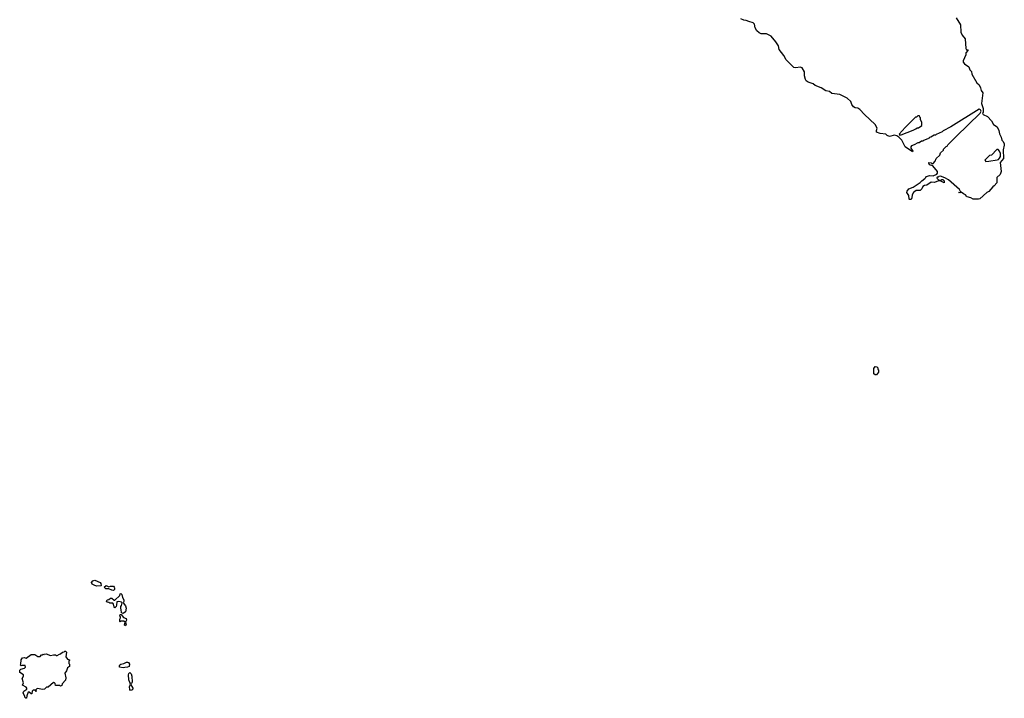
# Model space of a CAD drawing. Extents: x 2708302 to 2968450, y 494490 to 722710.
# Tile 250 of 256: x 2880353 to 2893500, y 690590 to 699653. Entities that reach past the tile are written whole.
import ezdxf

# ---------------------------------------------------------------- set-up
doc = ezdxf.new("R2010")
doc.units = 0

msp = doc.modelspace()

# ---------------------------------------------------------------- linework, layer by layer
at = {"layer": '0CON20XD'}
for points in [[(2892855, 699677), (2892914, 699585), (2892918, 699485), (2892936, 699446), (2892979, 699395), (2892988, 699268), (2892995, 699250), (2893015, 699250), (2893018, 699245), (2892988, 699212), (2892987, 699185), (2892952, 699105), (2892952, 699085), (2892967, 699065), (2893025, 699024), (2893039, 698985), (2893060, 698960), (2893067, 698925), (2893131, 698811), (2893164, 698784), (2893184, 698745), (2893189, 698705), (2893214, 698675), (2893196, 698535), (2893216, 698465), (2893218, 698435), (2893217, 698415), (2893210, 698405), (2893216, 698385), (2893275, 698362), (2893330, 698300), (2893356, 698255), (2893403, 698223), (2893426, 698175), (2893435, 698130), (2893457, 698085), (2893466, 698045), (2893484, 698024), (2893496, 697995), (2893500, 697975), (2893486, 697915), (2893489, 697801), (2893446, 697745), (2893456, 697624), (2893443, 697587), (2893400, 697545), (2893400, 697475), (2893366, 697434), (2893345, 697420), (2893295, 697357), (2893265, 697343), (2893175, 697262), (2893155, 697254), (2893085, 697254), (2893053, 697273), (2893006, 697286), (2892994, 697294), (2892982, 697315), (2892955, 697327), (2892925, 697350), (2892905, 697340), (2892890, 697345), (2892920, 697350), (2892903, 697385), (2892754, 697514), (2892705, 697542), (2892648, 697562), (2892625, 697560), (2892615, 697550), (2892602, 697548), (2892600, 697535), (2892625, 697510), (2892655, 697510), (2892665, 697518), (2892677, 697517), (2892695, 697500), (2892698, 697472), (2892645, 697500), (2892625, 697500), (2892565, 697477), (2892525, 697482), (2892466, 697444), (2892435, 697440), (2892412, 697425), (2892398, 697395), (2892375, 697370), (2892325, 697372), (2892288, 697345), (2892270, 697315), (2892266, 697274), (2892255, 697252), (2892235, 697250), (2892230, 697255), (2892223, 697305), (2892200, 697345), (2892203, 697365), (2892226, 697394), (2892282, 697415), (2892375, 697478), (2892397, 697503), (2892439, 697531), (2892452, 697545), (2892455, 697558), (2892505, 697573), (2892552, 697568), (2892599, 697591), (2892610, 697605), (2892610, 697625), (2892545, 697700), (2892502, 697715), (2892492, 697735), (2892493, 697747), (2892525, 697740), (2892535, 697730), (2892548, 697732), (2892578, 697762), (2892592, 697798), (2892638, 697842), (2892650, 697875), (2892688, 697912), (2892690, 697925), (2892725, 697960), (2892738, 697962), (2892745, 697980), (2892855, 698092), (2893178, 698405), (2893189, 698429), (2893180, 698450), (2893165, 698457), (2892785, 698223), (2892682, 698168), (2892670, 698155), (2892592, 698118), (2892585, 698110), (2892565, 698110), (2892518, 698082), (2892502, 698078), (2892498, 698072), (2892482, 698068), (2892478, 698062), (2892422, 698038), (2892415, 698030), (2892395, 698030), (2892365, 698010), (2892345, 698010), (2892298, 697982), (2892262, 697968), (2892250, 697955), (2892250, 697935), (2892280, 697895), (2892275, 697890), (2892175, 697953), (2892132, 698045), (2892092, 698085), (2892065, 698103), (2892035, 698110), (2891965, 698092), (2891937, 698107), (2891920, 698125), (2891844, 698134), (2891795, 698152), (2891793, 698173), (2891804, 698205), (2891774, 698254), (2891635, 698385), (2891573, 698453), (2891545, 698470), (2891510, 698475), (2891487, 698487), (2891465, 698520), (2891451, 698561), (2891404, 698604), (2891305, 698652), (2891199, 698669), (2891164, 698694), (2891115, 698701), (2891055, 698741), (2890975, 698774), (2890950, 698795), (2890879, 698819), (2890856, 698836), (2890844, 698855), (2890832, 698905), (2890834, 698955), (2890800, 699010), (2890775, 699019), (2890715, 699010), (2890688, 699015), (2890589, 699115), (2890554, 699174), (2890496, 699255), (2890483, 699303), (2890451, 699355), (2890385, 699434), (2890325, 699464), (2890255, 699466), (2890229, 699479), (2890197, 699505), (2890173, 699545), (2890163, 699595), (2890145, 699611), (2890088, 699628), (2890055, 699644), (2890020, 699645), (2889984, 699664)], [(2892105, 698110), (2892125, 698113), (2892285, 698178), (2892320, 698195), (2892335, 698210), (2892355, 698210), (2892398, 698242), (2892400, 698285), (2892380, 698315), (2892380, 698345), (2892372, 698352), (2892368, 698368), (2892345, 698370), (2892328, 698352), (2892315, 698350), (2892178, 698215), (2892098, 698125), (2892105, 698110)], [(2893255, 697760), (2893295, 697762), (2893405, 697780), (2893424, 697786), (2893438, 697802), (2893447, 697825), (2893448, 697865), (2893438, 697898), (2893418, 697918), (2893402, 697918), (2893328, 697842), (2893302, 697838), (2893242, 697778), (2893255, 697760)], [(2891795, 694910), (2891775, 694910), (2891760, 694925), (2891760, 694995), (2891775, 695020), (2891798, 695018), (2891810, 695005), (2891812, 694982), (2891820, 694975), (2891820, 694945), (2891795, 694910)], [(2881385, 692087), (2881356, 692096), (2881322, 692115), (2881314, 692135), (2881331, 692159), (2881356, 692166), (2881427, 692135), (2881437, 692123), (2881440, 692095), (2881435, 692090), (2881385, 692087)], [(2881605, 692032), (2881584, 692034), (2881545, 692050), (2881503, 692053), (2881480, 692075), (2881507, 692097), (2881545, 692080), (2881565, 692088), (2881605, 692087), (2881616, 692076), (2881618, 692065), (2881617, 692045), (2881605, 692032)], [(2881735, 691722), (2881713, 691733), (2881710, 691775), (2881702, 691785), (2881702, 691815), (2881712, 691828), (2881720, 691865), (2881712, 691872), (2881675, 691882), (2881652, 691878), (2881647, 691833), (2881640, 691815), (2881625, 691800), (2881613, 691813), (2881608, 691848), (2881595, 691860), (2881555, 691860), (2881545, 691870), (2881520, 691875), (2881510, 691885), (2881518, 691892), (2881520, 691905), (2881545, 691910), (2881565, 691928), (2881585, 691928), (2881615, 691900), (2881625, 691900), (2881692, 691965), (2881694, 691986), (2881705, 691988), (2881716, 691976), (2881726, 691935), (2881746, 691905), (2881746, 691885), (2881737, 691865), (2881765, 691825), (2881774, 691796), (2881765, 691743), (2881735, 691722)], [(2881765, 691560), (2881753, 691567), (2881760, 691605), (2881745, 691620), (2881705, 691620), (2881695, 691610), (2881690, 691615), (2881690, 691645), (2881700, 691665), (2881698, 691678), (2881690, 691685), (2881695, 691710), (2881708, 691708), (2881740, 691670), (2881776, 691655), (2881779, 691635), (2881767, 691605), (2881776, 691575), (2881765, 691560)], [(2880445, 690590), (2880435, 690590), (2880420, 690605), (2880422, 690615), (2880399, 690665), (2880410, 690685), (2880448, 690712), (2880450, 690725), (2880438, 690738), (2880390, 690765), (2880402, 690795), (2880387, 690855), (2880402, 690885), (2880402, 690902), (2880356, 690936), (2880353, 690945), (2880356, 690965), (2880370, 690980), (2880418, 690992), (2880430, 691005), (2880425, 691030), (2880385, 691030), (2880375, 691022), (2880360, 691035), (2880370, 691045), (2880373, 691105), (2880389, 691131), (2880415, 691136), (2880442, 691128), (2880505, 691176), (2880554, 691174), (2880595, 691150), (2880625, 691150), (2880645, 691170), (2880658, 691172), (2880665, 691180), (2880675, 691170), (2880682, 691178), (2880705, 691182), (2880765, 691160), (2880805, 691170), (2880835, 691170), (2880842, 691162), (2880855, 691160), (2880885, 691180), (2880898, 691182), (2880923, 691207), (2880945, 691210), (2880955, 691220), (2880965, 691220), (2880980, 691205), (2880970, 691145), (2880992, 691112), (2881020, 691105), (2881020, 691095), (2881010, 691085), (2881010, 691055), (2881020, 691045), (2881020, 691015), (2880992, 690998), (2880977, 690955), (2880958, 690925), (2880969, 690865), (2880965, 690833), (2880920, 690785), (2880915, 690762), (2880897, 690753), (2880885, 690760), (2880832, 690762), (2880828, 690788), (2880818, 690798), (2880805, 690800), (2880735, 690740), (2880712, 690738), (2880685, 690711), (2880655, 690709), (2880595, 690720), (2880583, 690717), (2880570, 690705), (2880575, 690680), (2880558, 690698), (2880535, 690700), (2880520, 690685), (2880515, 690650), (2880505, 690650), (2880482, 690672), (2880465, 690670), (2880447, 690623), (2880445, 690590)], [(2881735, 690999), (2881687, 691007), (2881684, 691024), (2881690, 691035), (2881705, 691048), (2881746, 691054), (2881779, 691071), (2881795, 691073), (2881805, 691067), (2881818, 691045), (2881813, 691017), (2881795, 691008), (2881755, 691003), (2881735, 690999)], [(2881845, 690790), (2881835, 690790), (2881825, 690802), (2881811, 690835), (2881805, 690905), (2881810, 690920), (2881825, 690933), (2881842, 690915), (2881850, 690885), (2881857, 690805), (2881845, 690790)], [(2881835, 690694), (2881825, 690708), (2881818, 690745), (2881835, 690780), (2881866, 690725), (2881858, 690705), (2881835, 690694)]]:
    msp.add_lwpolyline(points, dxfattribs=at)

doc.saveas('drawing.dxf')
